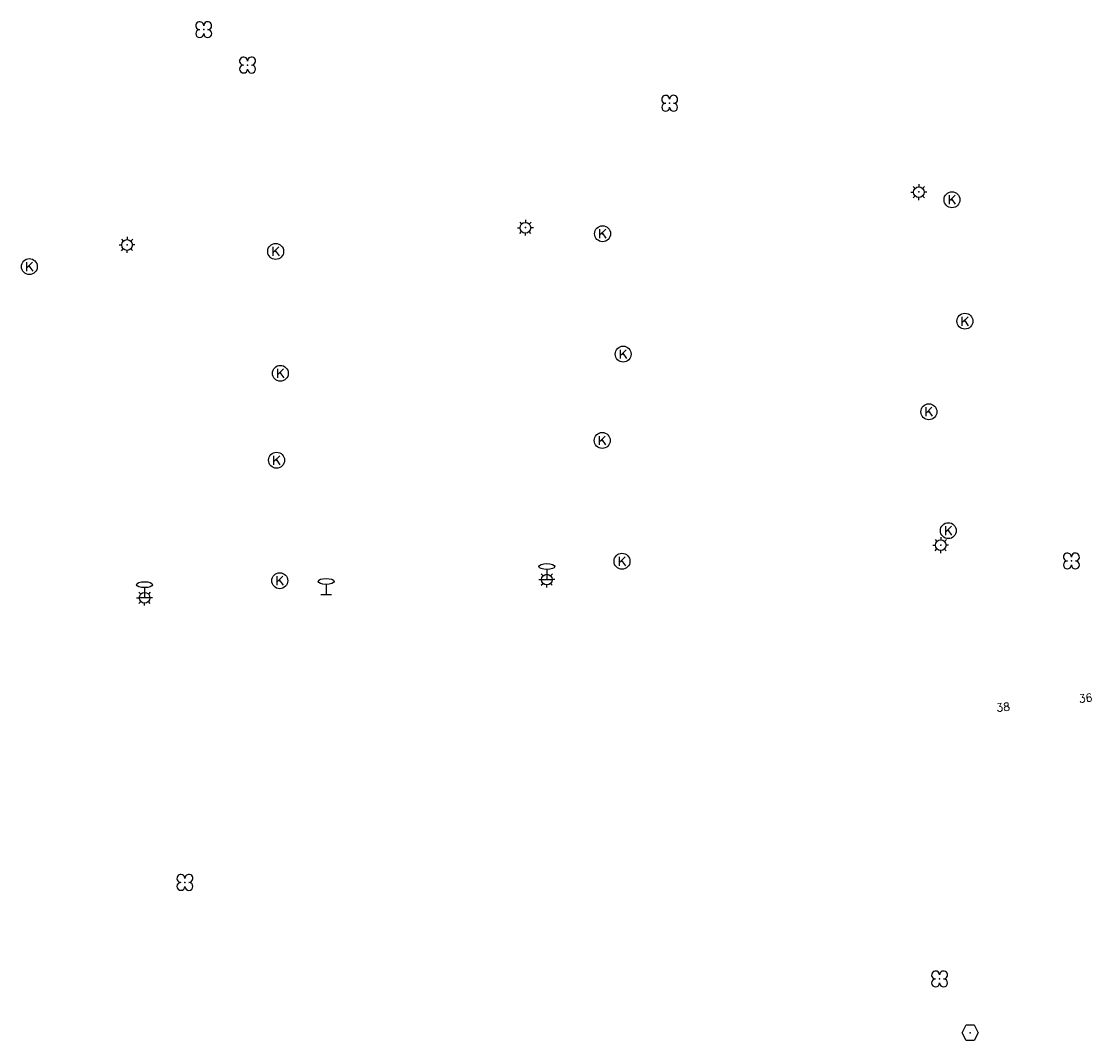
# Model space of a CAD drawing. Header units: metres. Extents: x 256352 to 256908, y 533292 to 533854.
# Tile 8 of 48: x 256563 to 256630, y 533434 to 533498. Entities that reach past the tile are written whole.
import ezdxf

# ---------------------------------------------------------------- set-up
doc = ezdxf.new("R2010")
doc.units = ezdxf.units.M
doc.header["$LTSCALE"] = 0.5
for name, color, linetype in [('Punt - Paal', 7, 'Continuous'), ('Punt - Put', 8, 'Continuous'), ('Punt - Vegetatieobject', 7, 'Continuous'), ('Tekst - Pand Nummeraanduiding', 7, 'Continuous')]:
    doc.layers.add(name, color=color, linetype=linetype)
doc.layers.add('Punt - vegetatieobject_punt', color=10, linetype='Continuous', lineweight=25)
doc.styles.get("Standard").update_dxf_attribs({"font": 'txt.shx'})

# ---------------------------------------------------------------- blocks, each defined once
blk = doc.blocks.new('BOOM')
at = {"linetype": 'Continuous'}
for centre, radius, start, end in [((-0.424999, 0.425), 0.424, 359.8648684, 269.9998649), ((0.424999, 0.425), 0.426, 270.0001345, 180.1344972), ((0.425, -0.425), 0.426, 180, 90), ((-0.425, -0.424999), 0.424, 90.1351316, 359.9998649)]:
    blk.add_arc(centre, radius, start, end, dxfattribs=at)
blk = doc.blocks.new('LICHTMAST')
at = {"linetype": 'Continuous'}
for p, q in [((-0.435, 0.407), (-0.293, 0.265)), ((-0.01, 0.586), (-0.01, 0.38)), ((0.419, 0.409), (0.275, 0.263)), ((-0.609, -0.015), (-0.412, -0.014)), ((-0.434, -0.44), (-0.29, -0.296)), ((-0.007, -0.602), (-0.005, -0.416)), ((0.406, -0.431), (0.274, -0.298)), ((0.589, -0.015), (0.389, -0.015))]:
    blk.add_line(p, q, dxfattribs=at)
blk.add_circle((-0.01, -0.015), 0.4, dxfattribs=at)
blk = doc.blocks.new('Verkeersbord')
at = {"linetype": 'Continuous'}
for p, q in [((-0.004, 1.246), (-0.004, -0.004)), ((-0.253, -0.003), (0.247, -0.003))]:
    blk.add_line(p, q, dxfattribs=at)
blk.add_circle((-0.004, 1.621), 0.375, dxfattribs=at)
blk = doc.blocks.new('Kolk')
at = {"linetype": 'Continuous'}
for p, q in [((-0.131779, -0.225094), (-0.131779, 0.223554)), ((-0.131779, -0.061917), (0.155792, 0.223554)), ((-0.023655, 0.045417), (0.167783, -0.225094))]:
    blk.add_line(p, q, dxfattribs=at)
blk.add_circle((0, 0), 0.4, dxfattribs=at)
blk = doc.blocks.new('Inspectie_Rioolput')
at = {"linetype": 'Continuous'}
blk.add_lwpolyline([(-0.908, -0.012), (-0.457, 0.793), (0.455, 0.772), (0.898, -0.004), (0.455, -0.79), (-0.463, -0.787), (-0.908, -0.012)], dxfattribs=at)

msp = doc.modelspace()

# ---------------------------------------------------------------- linework, layer by layer
at = {"layer": 'Punt - Paal'}
for p in [(256619.471, 533487.636), (256594.787, 533485.4), (256569.798, 533484.321), (256620.84, 533465.48), (256596.13, 533463.32), (256596.13, 533463.32), (256570.9, 533462.18), (256570.9, 533462.18), (256582.281, 533462.384)]:
    msp.add_point(p, dxfattribs=at)
at = {"layer": 'Punt - Put'}
for p in [(256621.54, 533487.147), (256599.623, 533485.014), (256579.115, 533483.903), (256563.663, 533482.949), (256622.353, 533479.525), (256600.913, 533477.458), (256579.409, 533476.254), (256620.09, 533473.84), (256599.6, 533472.04), (256579.172, 533470.801), (256621.31, 533466.38), (256600.84, 533464.46), (256579.37, 533463.24), (256622.683, 533434.877)]:
    msp.add_point(p, dxfattribs=at)
at = {"layer": 'Punt - Vegetatieobject'}
for p in [(256574.6, 533497.82), (256577.35, 533495.6), (256603.83, 533493.2), (256629.031, 533464.477), (256573.421, 533444.309), (256620.762, 533438.247)]:
    msp.add_point(p, dxfattribs=at)
at = {"layer": 'Punt - vegetatieobject_punt'}
for p in [(256574.6, 533497.82), (256577.35, 533495.6), (256603.83, 533493.2), (256573.421, 533444.309), (256620.762, 533438.247)]:
    msp.add_point(p, dxfattribs=at)

# ---------------------------------------------------------------- block references
at = {"layer": 'Punt - Paal'}
for name, p, xscale, yscale in [('LICHTMAST', (256619.471, 533487.636), 0.8347245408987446, 0.8417508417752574), ('LICHTMAST', (256594.787, 533485.4), 0.8347245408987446, 0.8417508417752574), ('LICHTMAST', (256569.798, 533484.321), 0.8347245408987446, 0.8417508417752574), ('LICHTMAST', (256620.84, 533465.48), 0.8347245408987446, 0.8417508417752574), ('Verkeersbord', (256596.13, 533463.32), 1.333333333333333, 0.5), ('LICHTMAST', (256596.13, 533463.32), 0.8347245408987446, 0.8417508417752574), ('Verkeersbord', (256570.9, 533462.18), 1.333333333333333, 0.5), ('Verkeersbord', (256582.281, 533462.384), 1.333333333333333, 0.5), ('LICHTMAST', (256570.9, 533462.18), 0.8347245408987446, 0.8417508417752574)]:
    msp.add_blockref(name, p, dxfattribs=dict(at, xscale=xscale, yscale=yscale))
at = {"layer": 'Punt - Put'}
for name, p, xscale, yscale in [('Kolk', (256621.54, 533487.147), 1.25000000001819, 1.25000000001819), ('Kolk', (256599.623, 533485.014), 1.25000000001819, 1.25000000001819), ('Kolk', (256579.115, 533483.903), 1.25000000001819, 1.25000000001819), ('Kolk', (256563.663, 533482.949), 1.25000000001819, 1.25000000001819), ('Kolk', (256622.353, 533479.525), 1.25000000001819, 1.25000000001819), ('Kolk', (256600.913, 533477.458), 1.25000000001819, 1.25000000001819), ('Kolk', (256579.409, 533476.254), 1.25000000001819, 1.25000000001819), ('Kolk', (256620.09, 533473.84), 1.25000000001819, 1.25000000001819), ('Kolk', (256599.6, 533472.04), 1.25000000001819, 1.25000000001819), ('Kolk', (256579.172, 533470.801), 1.25000000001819, 1.25000000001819), ('Kolk', (256621.31, 533466.38), 1.25000000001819, 1.25000000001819), ('Kolk', (256600.84, 533464.46), 1.25000000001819, 1.25000000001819), ('Kolk', (256579.37, 533463.24), 1.25000000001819, 1.25000000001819), ('Inspectie_Rioolput', (256622.683, 533434.877), 0.5537098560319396, 0.6317119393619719)]:
    msp.add_blockref(name, p, dxfattribs=dict(at, xscale=xscale, yscale=yscale))
at = {"layer": 'Punt - Vegetatieobject', "xscale": 0.5882352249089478, "yscale": 0.5875440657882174}
for p in [(256574.6, 533497.82), (256577.35, 533495.6), (256603.83, 533493.2), (256629.031, 533464.477), (256573.421, 533444.309), (256620.762, 533438.247)]:
    msp.add_blockref('BOOM', p, dxfattribs=at)
at = {"layer": 'Punt - vegetatieobject_punt', "xscale": 0.5882352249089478, "yscale": 0.5875440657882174}
for p in [(256574.6, 533497.82), (256577.35, 533495.6), (256603.83, 533493.2), (256573.421, 533444.309), (256620.762, 533438.247)]:
    msp.add_blockref('BOOM', p, dxfattribs=at)

# ---------------------------------------------------------------- texts
at = {"layer": 'Tekst - Pand Nummeraanduiding'}
for s, p in [('36', (256629.52, 533455.58)), ('38', (256624.348, 533455.012))]:
    msp.add_text(s, height=0.5, rotation=6.3, dxfattribs=at).set_placement(p)

doc.saveas('drawing.dxf')
